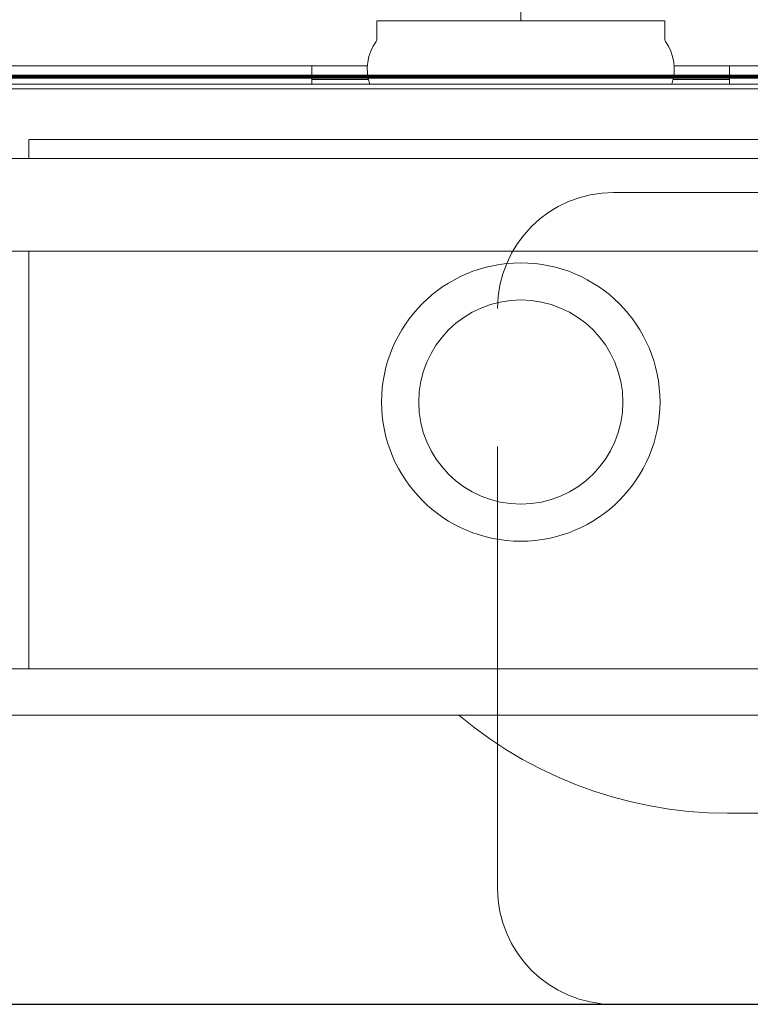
# Model space of a CAD drawing. Header units: metres. Extents: x 7408630 to 15602436, y 5561464 to 13303678.
# Tile 162 of 256: x 7413252 to 7413268, y 5566996 to 5567017. Entities that reach past the tile are written whole.
import ezdxf
from ezdxf.enums import TextEntityAlignment as Align

# ---------------------------------------------------------------- set-up
doc = ezdxf.new("R2010")
doc.units = ezdxf.units.M
doc.header["$MEASUREMENT"] = 0
doc.linetypes.add('HIDDEN2', pattern=[4.7625, 3.175, -1.5875])
for name, color, linetype, lineweight in [('!! 0_ Istn-sciany', 3, 'Continuous', 30), ('!! 0_Opis_pom', 9, 'Continuous', 13), ('!! 1_OPIS POM NOWE', 140, 'Continuous', 5), ('!! 2 ZABUDOWA GK-MDF', 54, 'Continuous', 13), ('!! 2_wypos-sanitarne', 240, 'Continuous', 9), ('Granica', 112, 'Continuous', 80)]:
    doc.layers.add(name, color=color, linetype=linetype, lineweight=lineweight)
doc.layers.add('!! 2_WYBURZENIA DO REMONTU', color=7, linetype='Continuous', lineweight=0, true_color=0x4d4d4d, plot=False)
doc.layers.add('!!_@ wypos sanit nd', color=7, linetype='Continuous', lineweight=0, plot=False)
doc.styles.add('ARIAL', font='tahoma.ttf')

# ---------------------------------------------------------------- blocks, each defined once
blk = doc.blocks.new('99400_TOP')
for points in [[(-0.18941, 0.17081), (-0.04454, 0.17081), (-0.04035, 0.17071), (-0.03616, 0.17042), (-0.032, 0.16993), (-0.02786, 0.16925), (-0.02376, 0.16837), (-0.0197, 0.16731), (-0.0157, 0.16606), (-0.01176, 0.16462), (-0.00789, 0.163), (-0.0041, 0.1612), (-0.0004, 0.15923), (0.0032, 0.15708), (0.00671, 0.15478), (0.0101, 0.1523), (0.01337, 0.14968)], [(0.16493, 0.14968), (-0.16477, 0.14968)], [(-0.11847, 0.04968), (-0.11847, 0.13968), (0.11153, 0.13968), (0.11153, 0.04968)], [(0.10602, 0.13968), (0.10602, 0.04968)], [(-0.16, 0.04668), (-0.16, 0.04968), (0.16, 0.04968), (0.16, 0.04668)], [(0.16, 0.02668), (0.157, 0.02968), (0.16, 0.02968), (-0.16, 0.02968), (-0.157, 0.02968), (-0.16, 0.02668)], [(0.10602, 0.02968), (0.10602, 0.0256), (-0.11847, 0.0256)], [(-0.045, 0.00968), (-0.045, 0.01368)], [(0.045, 0.01368), (0.045, 0.00968)], [(-0.03305, 0.00968), (-0.16, 0.00968), (-0.16, 0.01268)], [(-0.045, 0.01268), (-0.03283, 0.01268)], [(0.03283, 0.01268), (0.045, 0.01268)], [(0.16, 0.01268), (0.16, 0.00968), (0.03305, 0.00968)]]:
    blk.add_lwpolyline(points)
blk.add_lwpolyline([(-0.11847, 0.01368), (0.11153, 0.01368), (0.11153, 0.01468), (-0.11847, 0.01468)], close=True)
blk.add_lwpolyline([(-0.04, 0.01368), (-0.03255, 0.01368, 0.236962), (-0.03118, 0.00443, -0.154353), (-0.031, 0.00386), (-0.031, 0), (0.031, 0), (0.031, 0.00386, -0.154353), (0.03118, 0.00443, 0.236962), (0.03256, 0.01368), (0.04, 0.01368)], format="xyb")
for radius in [0.03, 0.022]:
    blk.add_circle((0, 0.08218), radius)
blk = doc.blocks.new('A$Cff2eaf8b')
blk.add_blockref('99400_TOP', (0, -0.08218))
blk = doc.blocks.new('A$C6ce7c513')
at = {"layer": 'DEFPOINTS', "lineweight": 0}
blk.add_lwpolyline([(0, 0), (0, -0.00246)], dxfattribs=at)
blk = doc.blocks.new('A$C9c944097')
at = {"layer": '!! 0_ Istn-sciany'}
blk.add_lwpolyline([(2437.5, -261.47213), (2715.5, -261.47213)], dxfattribs=at)
at = {"layer": '!! 2 ZABUDOWA GK-MDF'}
blk.add_lwpolyline([(2405.5, -241.47213), (2715.5, -241.47213)], dxfattribs=at)
at = {"layer": '!! 2_WYBURZENIA DO REMONTU', "linetype": 'HIDDEN2', "ltscale": 3}
for p, q in [((2562.5, -243.97213), (2602.5, -243.97213)), ((2560, -258.97213), (2560, -246.47213)), ((2602.5, -261.47213), (2562.5, -261.47213))]:
    blk.add_line(p, q, dxfattribs=at)
for centre, start, end in [((2562.5, -246.47213), 90, 180), ((2562.5, -258.97213), 180, 270)]:
    blk.add_arc(centre, 2.5, start, end, dxfattribs=at)
blk.add_lwpolyline([(2510.5, -241.47213), (2610.5, -241.47213)])
at = {"layer": '!! 2_wypos-sanitarne', "xscale": 100, "yscale": 100, "zscale": 100, "rotation": 180}
blk.add_blockref('A$C6ce7c513', (2560.49983, -240.27112), dxfattribs=at)
at = {"layer": '!!_@ wypos sanit nd', "xscale": 100, "yscale": 100, "zscale": 100, "rotation": 180}
blk.add_blockref('A$Cff2eaf8b', (2560.49983, -248.48912), dxfattribs=at)
at = {"layer": '!! 0_Opis_pom', "ltscale": 0.7, "style": 'ARIAL'}
for tag, p in [('B2,14', (2497.12282, -23.97252)), ('B2,12', (1965.56932, -35.77631)), ('B2,11', (1692.08817, -60.77765)), ('B2,16', (3818.15438, -63.71828)), ('B2,19.1', (5324.74708, -87.92078)), ('B2,17', (4129.82322, -93.25972)), ('B2,15', (3189.46558, -109.69496)), ('B2,10', (1351.71035, -111.25665)), ('B2,13', (2272.99389, -121.89624)), ('A2,5', (1075.52681, -127.78965)), ('B2,18', (4545.51277, -234.12017)), ('B2,19', (5775.76711, -239.42159)), ('A2,4', (318.83322, -329.3265)), ('A2.1', (994.53557, -353.44633)), ('B2.7', (3171.3557, -458.01164)), ('B2.2', (3599.26223, -690.3637)), ('A2.2', (994.53557, -692.67095)), ('B2,21', (4593.23787, -912.69388)), ('B2,9', (1798.58924, -939.09545)), ('A2.3', (455.44717, -940.66614)), ('B2,4', (3116.67143, -940.65712)), ('B2,3', (3297.35823, -941.16418)), ('B2,8', (2517.28573, -960.07338)), ('B2,20', (5834.09772, -965.70749)), ('B2.1', (3927.81794, -970.24709)), ('B2,5', (3309.56672, -1129.12418)), ('B2,6', (3122.36837, -1171.43557)), ('C2,2', (3435.86614, -1487.77973)), ('C2,1', (3957.73656, -2408.10352)), ('C2,3', (3457.72791, -2555.15039)), ('D1,1', (2554.19917, -3205.91504)), ('C2,4', (3866.78124, -3285.77383)), ('D1,4', (1780.27581, -3366.18103)), ('D1,6', (1380.86316, -3373.10994)), ('D1,3', (2098.36626, -3546.18257)), ('C2,5', (3178.15957, -3610.67242)), ('D1,5', (1914.6928, -3621.18339)), ('D1,2', (2201.15492, -3794.18451)), ('D1,7', (477.95048, -4408.76849)), ('D1,8', (338.43039, -4834.32895))]:
    blk.add_attdef(tag, text='', height=11.968, dxfattribs=at).set_placement(p, align=Align.MIDDLE_CENTER)
at = {"layer": '!! 1_OPIS POM NOWE', "style": 'ARIAL'}
for tag, p in [('C2.5B', (3593.7377, -3168.5911)), ('C2,5C', (3526.78796, -3281.02046)), ('C2.4', (3997.15534, -3347.99835)), ('E2,2', (2945.33506, -3413.31629)), ('C2,5A', (3566.4961, -3615.37865)), ('E2.9', (3984.52714, -3783.77287)), ('E2.7', (4645.53364, -3784.14655)), ('D1,2', (2903.25587, -3794.18451)), ('E2.2', (3405.83089, -4049.74196)), ('E2.8', (4380.36687, -4058.97571)), ('E2.6', (5154.87983, -4066.29138)), ('E2.1', (4427.07303, -4318.94156)), ('E2,3', (3401.59976, -4465.83792)), ('E2.4', (3758.95342, -4705.0924)), ('E2.5', (5238.11734, -4786.79525))]:
    blk.add_attdef(tag, text='', height=11.968, dxfattribs=at).set_placement(p, align=Align.MIDDLE_CENTER)

msp = doc.modelspace()

# ---------------------------------------------------------------- block references
at = {"layer": 'Granica'}
msp.add_blockref('A$C9c944097', (7410702.59401, 5567256.9858), dxfattribs=at)

doc.saveas('drawing.dxf')
